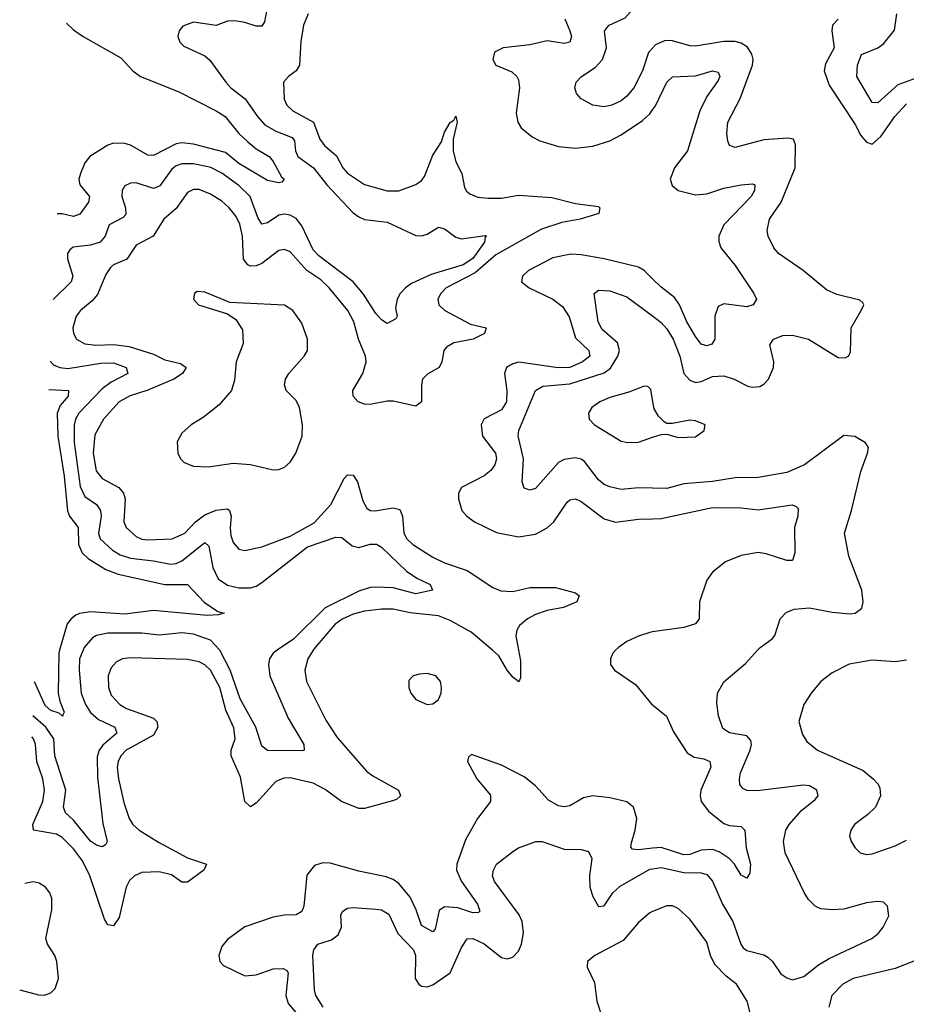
# Model space of a CAD drawing. Header units: inches. Extents: x 1954678 to 2060271, y 904822 to 1016299.
# Tile 172 of 256: x 1957781 to 1960889, y 978760 to 982209. Entities that reach past the tile are written whole.
import ezdxf

# ---------------------------------------------------------------- set-up
doc = ezdxf.new("R2010")
doc.units = ezdxf.units.IN
doc.header["$MEASUREMENT"] = 0
for name, color, linetype in [('B9957', 7, 'Continuous'), ('B9958', 7, 'Continuous'), ('B9967', 7, 'Continuous'), ('B9968', 7, 'Continuous')]:
    doc.layers.add(name, color=color, linetype=linetype)

msp = doc.modelspace()

# ---------------------------------------------------------------- linework, layer by layer
at = {"layer": 'B9957', "color": 5}
for points, elevation in [([(1958810.3, 980000), (1958791.2, 979970), (1958781.4, 979930), (1958786.9, 979890), (1958854.8, 979754.8), (1958894.5, 979694.5), (1958996.9, 979576.9), (1959019.5, 979559.5), (1959109, 979510), (1959116.1, 979490), (1959102.7, 979477.3), (1959088.1, 979471.9), (1958990, 979445), (1958970, 979446), (1958909.6, 979469.6), (1958851.9, 979511.9), (1958810, 979534), (1958730, 979553.4), (1958707.7, 979552.3), (1958679.7, 979540.3), (1958610, 979463.7), (1958590, 979450.8), (1958570, 979469.6), (1958555.5, 979555.5), (1958522.2, 979630), (1958522.4, 979650), (1958536.2, 979690), (1958531.4, 979728.6), (1958504.3, 979790), (1958482.5, 979870), (1958450, 979929.9), (1958430, 979948.7), (1958410, 979958.8), (1958370, 979967.9), (1958170, 979973.8), (1958141.6, 979970), (1958120.4, 979959.6), (1958101.4, 979938.6), (1958091.5, 979910), (1958092.1, 979870), (1958102.3, 979842.3), (1958132.1, 979810), (1958155.6, 979795.6), (1958250, 979762.2), (1958262.5, 979750), (1958266.1, 979730), (1958250, 979702.9), (1958154, 979650), (1958135.5, 979630), (1958126.2, 979610), (1958122.7, 979590), (1958127.8, 979550), (1958146.9, 979466.9), (1958165.2, 979410), (1958178.2, 979390), (1958200.1, 979370), (1958267.4, 979327.4), (1958370, 979273), (1958436.4, 979250), (1958427, 979230), (1958370, 979187.7), (1958350, 979187.9), (1958312.9, 979212.9), (1958270, 979223.9), (1958210, 979221.7), (1958183.5, 979210), (1958166.4, 979193.6), (1958154.3, 979170), (1958130, 979063.6), (1958110, 979034), (1958090, 979038.3), (1958078.2, 979058.2), (1958027.7, 979210), (1958001.9, 979261.9), (1957970, 979304.4), (1957930, 979344.5), (1957910, 979356), (1957829.8, 979370), (1957827.3, 979390), (1957862, 979470), (1957868.8, 979510), (1957862.8, 979550), (1957841.2, 979610), (1957836.1, 979670), (1957829.2, 979690), (1957824.2, 979696.4)], 480), ([(1958003.2, 980000), (1957991.1, 979970), (1957989.2, 979930), (1957997.2, 979850), (1958011.5, 979810), (1958030, 979782.3), (1958057.6, 979757.6), (1958114.4, 979730), (1958121.7, 979710), (1958072.3, 979667.7), (1958059.9, 979650), (1958053, 979627), (1958054, 979554), (1958073.1, 979393.1), (1958087.4, 979330), (1958082, 979318), (1958070, 979311.2), (1958050, 979317), (1958030, 979330.6), (1957970, 979404.5), (1957941.7, 979430), (1957935.4, 979450), (1957943, 979510), (1957904.5, 979630), (1957900.8, 979690), (1957872.6, 979730), (1957827.8, 979770)], 460), ([(1957921, 980000), (1957918.1, 979990), (1957916, 979850), (1957921.6, 979821.6), (1957937.3, 979782.7), (1957930.8, 979770.8), (1957934, 979770), (1957930.3, 979769.7), (1957919.7, 979779.7), (1957890, 979789), (1957870, 979806), (1957833.5, 979889.2)], 440), ([(1958683.9, 980000), (1958669.3, 979990), (1958657, 979970), (1958653.8, 979950), (1958658.1, 979910), (1958722.2, 979762.2), (1958776.9, 979670), (1958779.1, 979650), (1958773, 979647), (1958650, 979648.9), (1958630, 979663.6), (1958609, 979730), (1958553.9, 979830), (1958519.5, 979930), (1958482.8, 980000)], 460), ([(1959530.3, 980000), (1959537.2, 979962.8), (1959537, 979903), (1959530.5, 979889.5), (1959510, 979905.6), (1959490, 979929.8), (1959460.8, 979980.8), (1959438.2, 980000)], 480), ([(1959870.4, 980000), (1959860.4, 979990), (1959852.4, 979970), (1959852.7, 979950), (1959866.4, 979930), (1959939.6, 979879.6), (1959997.8, 979810), (1960000, 979808.2)], 520), ([(1960000, 979306), (1959950, 979301.1), (1959930, 979303.1), (1959923.8, 979310), (1959925.6, 979325.6), (1959938.8, 979370), (1959944.9, 979410), (1959932.5, 979450), (1959910, 979469.1), (1959850, 979483.4), (1959790, 979489.4), (1959757.6, 979482.4), (1959710, 979454.7), (1959690, 979451.1), (1959670, 979455), (1959635.1, 979475.1), (1959590, 979525), (1959550, 979556.2), (1959470, 979597.2), (1959365.2, 979634.8), (1959354.8, 979625.2), (1959350.8, 979610), (1959384.2, 979550), (1959432, 979492), (1959431.8, 979470), (1959386, 979410), (1959344, 979336), (1959314, 979250), (1959312, 979230), (1959330.5, 979190), (1959386.4, 979110), (1959394.3, 979085.7), (1959390, 979081.1), (1959370, 979080.5), (1959317.2, 979097.2), (1959270, 979100.7), (1959252, 979088), (1959237.3, 979022.7), (1959230, 979013), (1959190, 979036), (1959171.6, 979090), (1959150, 979135.2), (1959110, 979183.2), (1959090, 979197), (1959066.3, 979206.3), (1958970, 979226.2), (1958870, 979254.3), (1958844.5, 979255.5), (1958814.4, 979245.6), (1958787.9, 979212.1), (1958776.9, 979103.1), (1958770, 979084.4), (1958750, 979073.2), (1958710, 979072.1), (1958670, 979064.3), (1958570, 979031.2), (1958510, 978986.8), (1958490, 978961.7), (1958479.1, 978930), (1958482.5, 978910), (1958495.5, 978895.5), (1958570, 978858.8), (1958610, 978862.5), (1958670, 978883.8), (1958705, 978885), (1958717.5, 978877.5), (1958722.3, 978870), (1958714.6, 978790), (1958722.4, 978762.4), (1958796.3, 978676.3)], 520), ([(1958845.1, 978750), (1958819.2, 978790), (1958815, 978810), (1958809.4, 978930.6), (1958812.3, 978950), (1958826.7, 978970), (1958874.9, 978985.1), (1958897.5, 979002.5), (1958908.9, 979030), (1958907.3, 979072.7), (1958913.8, 979086.2), (1958930, 979096.2), (1958950, 979099), (1959030, 979093.4), (1959050, 979090.6), (1959075.8, 979075.8), (1959107.2, 979007.2), (1959161.6, 978950), (1959168.9, 978930), (1959167.9, 978850), (1959180.4, 978830), (1959190, 978823.4), (1959210, 978821.3), (1959230, 978827.9), (1959290.1, 978869.9), (1959330, 978959.1), (1959350, 978988.9), (1959370, 978989.9), (1959410, 978971.4), (1959470, 978923.5), (1959490, 978919.3), (1959510, 978925.1), (1959530, 978946), (1959540.8, 978970), (1959547.1, 979010), (1959543.1, 979050), (1959532.5, 979072.5), (1959445.8, 979190), (1959439.3, 979210), (1959442.2, 979230), (1959452.6, 979250), (1959510, 979295.3), (1959530, 979307.7), (1959590.2, 979329.8), (1959612.7, 979330), (1959690, 979302.8), (1959750, 979302.3), (1959775.1, 979295.1), (1959786.9, 979270), (1959778.7, 979210), (1959780.1, 979170), (1959790, 979137.7), (1959810, 979102), (1959830, 979104.7), (1959860.1, 979150), (1959886, 979174), (1959990, 979232.5), (1960000, 979233.9)], 540), ([(1957781.2, 978809.9), (1957847.6, 978792.4), (1957868, 978792), (1957890, 978799.6), (1957905.5, 978814.5), (1957916.8, 978850), (1957911.3, 978910), (1957904.8, 978930), (1957878.7, 978970), (1957872.5, 978990), (1957893.9, 979090), (1957893.9, 979130), (1957886.9, 979150), (1957871.4, 979170), (1957850, 979184.5), (1957828.1, 979188.1)], 520), ([(1957828.1, 979188.1), (1957799.3, 979183.2)], 520), ([(1960000, 979084.3), (1959990, 979080.4), (1959950, 979045.7), (1959897.3, 978982.7), (1959798, 978930), (1959771.3, 978910), (1959770.7, 978890), (1959796.3, 978836.3), (1959804.6, 978770), (1959824.1, 978710), (1959823.7, 978676.3), (1959812.4, 978630), (1959816.3, 978610), (1959823.4, 978603.4), (1959950, 978572), (1960000, 978569.6)], 560)]:
    msp.add_lwpolyline(points, dxfattribs=dict(at, elevation=elevation))
at = {"layer": 'B9957', "color": 5, "elevation": 520}
msp.add_lwpolyline([(1959210, 979918.7), (1959183.4, 979916.6), (1959160.7, 979910), (1959146, 979894), (1959146, 979870), (1959152.4, 979850), (1959170, 979827), (1959210, 979810.4), (1959230, 979812.7), (1959250, 979827.3), (1959258.9, 979850), (1959260.4, 979870), (1959256.8, 979890), (1959239.6, 979910)], close=True, dxfattribs=at)
at = {"layer": 'B9958', "color": 5}
for points, elevation in [([(1960000, 982109.7), (1959986.1, 982093.9), (1959964.4, 982030), (1959933.8, 981970), (1959910, 981940.7), (1959890, 981924.8), (1959857, 981910), (1959830, 981904.1), (1959790.8, 981910), (1959750, 981931.8), (1959733.1, 981950), (1959727.4, 981970), (1959731.6, 981990), (1959750.3, 982010), (1959798.3, 982041.7), (1959824.5, 982070), (1959838.6, 982110), (1959831.8, 982168.2), (1959839.4, 982180.6), (1959848.2, 982190), (1959904.3, 982215.7), (1959950, 982268), (1959970, 982280.3), (1960000, 982289.8)], 540), ([(1958649.3, 982250), (1958638.9, 982201.1), (1958630, 982185.7), (1958610, 982186), (1958570, 982199.5), (1958535.1, 982204.9), (1958510, 982203.2), (1958470, 982188.9), (1958390, 982200.7), (1958353.3, 982186.7), (1958340.3, 982170), (1958335.3, 982150), (1958342.4, 982130), (1958356.1, 982116.1), (1958430, 982082.3), (1958447.7, 982067.7), (1958503.6, 981990), (1958522, 981970), (1958572.2, 981932.2), (1958614.5, 981870), (1958641.1, 981841.1), (1958678.7, 981818.7), (1958736.7, 981796.7), (1958744.6, 981784.6), (1958748.4, 981750), (1958756.2, 981730), (1958810.8, 981690), (1958858, 981630), (1958950, 981532.7), (1958970, 981518.1), (1958990, 981509.5), (1959070, 981499.3), (1959170, 981452.9), (1959190, 981452.1), (1959210, 981457.6), (1959250, 981482.6), (1959270, 981476.5), (1959310, 981447.2), (1959330, 981441.7), (1959413.4, 981453.4), (1959417.3, 981450), (1959412.9, 981447.1), (1959410.2, 981430), (1959370, 981372.5), (1959335.4, 981350), (1959223.3, 981316.7), (1959155, 981285), (1959133.2, 981270), (1959114.6, 981250), (1959104.1, 981230), (1959098.7, 981198.7), (1959104, 981170), (1959099.3, 981160.7), (1959070, 981144.5), (1959050, 981158), (1959030, 981179.8), (1958987.1, 981247.1), (1958950.6, 981290.6), (1958830, 981382.2), (1958810, 981402.9), (1958770, 981487.1), (1958750, 981512.8), (1958730, 981524.7), (1958710, 981528.2), (1958690, 981524.6), (1958650, 981497.4), (1958630, 981492.3), (1958615.8, 981515.8), (1958589.2, 981589.2), (1958550, 981628.6), (1958490, 981671.2), (1958451.6, 981691.6), (1958390, 981703.9), (1958350, 981703.7), (1958330, 981696.7), (1958314.6, 981685.4), (1958272.8, 981627.2), (1958259.5, 981620.5), (1958250, 981617.2), (1958190, 981637), (1958170, 981636.8), (1958150, 981626.9), (1958140.2, 981610), (1958139.8, 981590), (1958151.9, 981550), (1958153.1, 981526.9), (1958144.1, 981515.9), (1958094.5, 981490), (1958081.3, 981450), (1958063.5, 981430), (1958030, 981418.5), (1957968.4, 981411.6), (1957957.1, 981402.9), (1957949.3, 981390), (1957949.3, 981370.7), (1957967.5, 981310), (1957961.2, 981290), (1957898.5, 981228.8)], 460), ([(1958792.3, 982230), (1958775.7, 982190), (1958767, 982133), (1958762, 982050), (1958750, 982029.8), (1958723.7, 982010), (1958706.5, 981990), (1958708.7, 981930), (1958717.5, 981910), (1958738.5, 981890), (1958811.6, 981850), (1958833.8, 981790), (1958850, 981768.1), (1958891.9, 981731.9), (1958914.3, 981690), (1958930, 981670.8), (1958990, 981631.7), (1959070, 981609.5), (1959110, 981609.4), (1959170, 981631.4), (1959190, 981645.7), (1959200, 981660), (1959230, 981734.2), (1959259.5, 981780.5), (1959270, 981814.7), (1959290, 981848.9), (1959303.4, 981856.6), (1959310, 981871), (1959315.1, 981850), (1959301.3, 981790), (1959300.3, 981750), (1959310.5, 981710.5), (1959331.1, 981670), (1959340.9, 981620.9), (1959347.8, 981607.8), (1959359.2, 981599.2), (1959387.6, 981587.6), (1959423.7, 981583.7), (1959470, 981583.9), (1959530, 981593.7), (1959646.4, 981586.4), (1959730, 981564.7), (1959810, 981554.7), (1959815.2, 981550), (1959811.8, 981530), (1959746.4, 981510), (1959682, 981498), (1959610, 981474.8), (1959450, 981384.6), (1959377.5, 981322.5), (1959276.4, 981270), (1959257.2, 981250), (1959247.2, 981230), (1959250.1, 981210.1), (1959271.1, 981190), (1959361.9, 981141.9), (1959416, 981130), (1959410.3, 981110), (1959371.3, 981090), (1959303.5, 981076.5), (1959277.8, 981062.2), (1959267.9, 981050), (1959261.7, 981010), (1959251.3, 980990), (1959211.6, 980968.4), (1959193.5, 980950), (1959189.5, 980930), (1959190.1, 980869.9), (1959170, 980855), (1959090, 980872.3), (1959070, 980872.6), (1959010, 980861.2), (1958990, 980861.9), (1958968.3, 980870), (1958950.6, 980890), (1958948.8, 980910), (1958983.6, 980970), (1958996.4, 981010), (1958994, 981030), (1958968.5, 981090), (1958953, 981150), (1958931.5, 981190), (1958866.4, 981270), (1958837.1, 981297.1), (1958788, 981330), (1958730, 981395.5), (1958710, 981404.1), (1958690, 981400.2), (1958630, 981354.7), (1958610, 981346.5), (1958590, 981345.7), (1958580.9, 981350), (1958566.1, 981370), (1958562.8, 981450), (1958552.7, 981492.7), (1958540, 981520), (1958516.1, 981550), (1958490, 981572.8), (1958450, 981598.1), (1958410, 981614), (1958390, 981613.6), (1958370, 981603.9), (1958330, 981547.7), (1958286, 981510), (1958249.7, 981450.3), (1958190, 981419.5), (1958157.3, 981370), (1958110.2, 981350), (1958099.3, 981340.7), (1958083.4, 981316.6), (1958054, 981246), (1958035.8, 981224.2), (1957993.9, 981190), (1957978.7, 981170), (1957967.5, 981130), (1957970.2, 981110), (1957980.2, 981090), (1958010, 981072.8), (1958048.5, 981068.5), (1958110, 981071.6), (1958164.6, 981064.6), (1958250, 981037.7), (1958290, 981017.6), (1958344.6, 981004.6), (1958364.7, 980990), (1958352.1, 980970), (1958321.6, 980950), (1958230, 980911.2), (1958169, 980891), (1958129.5, 980870.5), (1958074.8, 980810), (1958045.1, 980754.9), (1958039.2, 980690), (1958048.9, 980628.9), (1958070, 980601.9), (1958129.1, 980570), (1958145.3, 980550), (1958151.1, 980530), (1958146.2, 980450), (1958155, 980430), (1958190, 980398.4), (1958210, 980389.2), (1958230, 980386.4), (1958316.3, 980390), (1958360.2, 980410), (1958397.5, 980450), (1958430, 980474.4), (1958470, 980490.7), (1958510, 980495), (1958517.1, 980490), (1958522.3, 980470), (1958518.6, 980430), (1958521.6, 980401.6), (1958530, 980376.9), (1958542.2, 980362.2), (1958550, 980354.4), (1958570, 980349.3), (1958630, 980361.7), (1958730, 980399.1), (1958813.2, 980446.8), (1958872.3, 980510), (1958918.8, 980601.2), (1958930, 980614), (1958950, 980613.5), (1958965, 980590), (1958983.6, 980523.6), (1958998.2, 980498.2), (1959010, 980489.4), (1959027.9, 980487.9), (1959090, 980498.4), (1959113.5, 980493.5), (1959123.6, 980470), (1959127.9, 980410), (1959138.9, 980390), (1959159.8, 980370), (1959230, 980325.5), (1959270, 980305.9), (1959350, 980279), (1959440, 980220), (1959467.5, 980207.5), (1959510, 980205.2), (1959570, 980219.7), (1959659.8, 980219.8), (1959730, 980201.6), (1959743, 980190), (1959734, 980170), (1959688.2, 980150), (1959630, 980139.3), (1959590, 980125.7), (1959560.9, 980110), (1959533.5, 980086.5), (1959524.1, 980070), (1959521, 980050), (1959530.3, 980000)], 480), ([(1959692.4, 982212.4), (1959710.4, 982170.4), (1959715.3, 982150), (1959709.5, 982130.5), (1959690, 982125.4), (1959630, 982134.8), (1959570, 982121.2), (1959476, 982110), (1959445.2, 982094.8), (1959439.6, 982070), (1959450.4, 982050), (1959506, 982026), (1959524.3, 982010), (1959530, 981998.7), (1959533.6, 981970), (1959522, 981882), (1959527.1, 981850), (1959539.6, 981830), (1959578, 981798), (1959604.9, 981784.9), (1959670, 981764.5), (1959730, 981758.9), (1959790, 981765.4), (1959850, 981784.6), (1959890, 981805.6), (1959964.5, 981855.5), (1959990, 981879.5), (1960000, 981893.1)], 520), ([(1957945.4, 982196.7), (1957970, 982172.9), (1958003.7, 982150), (1958135.7, 982075.7), (1958178, 982030), (1958205.3, 982010), (1958336.9, 981957), (1958470, 981890.1), (1958501.1, 981870), (1958550, 981810.1), (1958580.7, 981780.7), (1958610, 981756.6), (1958655.3, 981730), (1958670, 981712), (1958698.9, 981658.9), (1958708.5, 981650), (1958700, 981640), (1958690, 981637.3), (1958650, 981646), (1958550, 981705.5), (1958503.3, 981743.3), (1958390, 981772.6), (1958350, 981777.1), (1958330, 981774.5), (1958250, 981733.5), (1958230, 981734.5), (1958170, 981769.5), (1958150, 981775), (1958110, 981776.6), (1958090, 981769.1), (1958026.8, 981730), (1958010, 981707.7), (1957993.9, 981670), (1957988.3, 981650), (1957991.8, 981630), (1958026.4, 981590), (1958022, 981570), (1957992.3, 981527.7), (1957970, 981519.6), (1957930, 981528.5), (1957913, 981528.4)], 440), ([(1960000, 981300.9), (1959970, 981329.9), (1959950, 981341.8), (1959830, 981371.7), (1959750, 981385.6), (1959712.9, 981387.1), (1959650, 981374.4), (1959565.5, 981330), (1959544.3, 981310), (1959540.2, 981290), (1959567.4, 981270), (1959650, 981230.1), (1959683.8, 981203.8), (1959707.8, 981167.8), (1959730, 981094.8), (1959776.8, 981050), (1959780.2, 981030), (1959754.5, 981010), (1959709.3, 980990.7), (1959669, 980989), (1959530.5, 981009.5), (1959510, 981003.8), (1959488, 980990), (1959480.4, 980970), (1959489.4, 980910), (1959487.8, 980870), (1959470, 980842.3), (1959409.7, 980810.3), (1959399.3, 980790), (1959403.6, 980750), (1959448.8, 980690), (1959452.7, 980670), (1959447, 980650), (1959432.5, 980630), (1959410, 980611), (1959330.2, 980569.8), (1959319.7, 980550), (1959319, 980530), (1959331.1, 980490), (1959348.3, 980470), (1959375.8, 980450), (1959453, 980413), (1959530, 980397.1), (1959590, 980406.2), (1959630, 980428.3), (1959654.1, 980450), (1959700.9, 980519.1), (1959710, 980527.1), (1959729.9, 980530.1), (1959750, 980521.3), (1959830, 980460.1), (1959870, 980449), (1959950, 980458.7), (1960000, 980460.4)], 520), ([(1960000, 980567.3), (1959950, 980568.6), (1959890, 980563.3), (1959850, 980572.5), (1959830, 980580.8), (1959810, 980596.8), (1959761.5, 980661.5), (1959750, 980669.4), (1959730, 980673.8), (1959690, 980668.5), (1959670, 980657.2), (1959590, 980566.3), (1959570, 980560.4), (1959550, 980568), (1959542.8, 980590), (1959548, 980670), (1959528.8, 980751.2), (1959531.6, 980770), (1959589.3, 980910), (1959615.4, 980924.6), (1959710, 980933.7), (1959830, 980972), (1959852, 980988), (1959878, 981030), (1959884.1, 981050), (1959877.4, 981077.4), (1959823.6, 981123.6), (1959808.9, 981150), (1959794.9, 981250), (1959810, 981261.3), (1959850, 981258.9), (1959910, 981238.5), (1960000, 981171)], 540), ([(1957888, 981012.4), (1957899.8, 980999.8), (1957922.4, 980990), (1957950, 980987.2), (1958065.4, 981005.4), (1958110, 981007.4), (1958154.2, 980990), (1958160.2, 980970), (1958101.4, 980938.6), (1958070, 980915.2), (1957988.1, 980830), (1957977, 980810), (1957971.8, 980788.2), (1957971.9, 980728.1), (1957993.3, 980573.3), (1958010, 980538.9), (1958050.1, 980510.1), (1958064.9, 980490), (1958067.2, 980470), (1958057.9, 980410), (1958063.3, 980390), (1958106.3, 980350), (1958134, 980334), (1958170, 980322.5), (1958250, 980313.5), (1958310, 980301), (1958330, 980303.7), (1958350, 980312.8), (1958430, 980377.4), (1958444.8, 980364.8), (1958458.1, 980290), (1958477.3, 980250), (1958510, 980228.1), (1958550, 980219.1), (1958590, 980218.9), (1958610, 980224.7), (1958630, 980237.4), (1958790, 980362.1), (1958890, 980395.9), (1958910, 980394.8), (1958946.3, 980366.3), (1958970, 980359.4), (1959010, 980371.1), (1959032, 980372), (1959050, 980360.5), (1959137.3, 980277.3), (1959173, 980253), (1959220.3, 980230), (1959228.4, 980210), (1959170, 980197.4), (1959090, 980218.7), (1959030, 980220.6), (1959010, 980219.7), (1958970, 980207.4), (1958851.8, 980148.2), (1958740.9, 980039.2), (1958683.9, 980000)], 460), ([(1957883.2, 980913.1), (1957952.4, 980910), (1957950.8, 980890), (1957923, 980857), (1957913, 980830), (1957914.6, 980750), (1957937.1, 980610), (1957948.9, 980488.9), (1957955.6, 980470), (1957986.4, 980430), (1957987.3, 980370), (1958000.8, 980340.8), (1958021.4, 980321.4), (1958083.1, 980283.1), (1958127, 980267), (1958290, 980230.8), (1958370, 980230.1), (1958428.2, 980168.2), (1958475.4, 980135.4), (1958498, 980130), (1958476.5, 980123.5), (1958438.2, 980121.8), (1958250, 980139.4), (1958150, 980126), (1958030, 980135), (1957991.1, 980128.9), (1957977.7, 980122.3), (1957961.5, 980110), (1957948.1, 980091.9), (1957921, 980000)], 440), ([(1960000, 980877.7), (1959993.5, 980913.5), (1959983.7, 980923.7), (1959970, 980925.1), (1959916.4, 980903.6), (1959850, 980885.3), (1959814.9, 980870), (1959786.4, 980850), (1959775.5, 980830), (1959778, 980810), (1959796.3, 980790), (1959890, 980732.9), (1959911.8, 980728.2), (1959950, 980729.1), (1960000, 980746.1)], 560), ([(1959438.2, 980000), (1959363.4, 980063.4), (1959290, 980104.4), (1959250, 980120.3), (1959150, 980131.5), (1959090, 980143.9), (1959050, 980144.1), (1958990, 980136.9), (1958950, 980126.1), (1958911.2, 980108.8), (1958886, 980090), (1958816.6, 980010), (1958810.3, 980000)], 480), ([(1958482.8, 980000), (1958481.8, 980001.8), (1958450, 980035), (1958390, 980056.7), (1958350, 980061.4), (1958270, 980053), (1958210, 980059.7), (1958090, 980059.2), (1958050, 980052.1), (1958036.7, 980043.3), (1958007.3, 980010), (1958003.2, 980000)], 460), ([(1960000, 980064), (1959990, 980062.6), (1959950, 980049.7), (1959910, 980030.9), (1959880.4, 980010), (1959870.4, 980000)], 520)]:
    msp.add_lwpolyline(points, dxfattribs=dict(at, elevation=elevation))
at = {"layer": 'B9958', "color": 5, "elevation": 520}
msp.add_lwpolyline([(1958403.8, 981256.2), (1958394, 981250), (1958390.6, 981230), (1958407.7, 981210), (1958510, 981178.9), (1958539.2, 981159.2), (1958562.4, 981122.4), (1958564.9, 981075.1), (1958540.6, 981010), (1958533.9, 980946.1), (1958523.5, 980910), (1958480.6, 980859.4), (1958424.2, 980815.8), (1958382.3, 980790), (1958350, 980760.5), (1958333.1, 980730), (1958335.3, 980690), (1958345.3, 980670), (1958357.8, 980657.8), (1958390, 980644.7), (1958442.8, 980642.8), (1958530, 980655.8), (1958590.5, 980650.5), (1958670, 980631.8), (1958690, 980632.9), (1958710, 980641.2), (1958730, 980659), (1958749.8, 980690), (1958771.6, 980750), (1958772.8, 980790), (1958761.7, 980850), (1958750, 980875), (1958715.8, 980910), (1958709.2, 980930), (1958712.8, 980950), (1958724.9, 980970), (1958779.1, 981030), (1958789.8, 981050), (1958789.9, 981090), (1958770, 981145.4), (1958738.6, 981190), (1958710, 981208.4), (1958518.2, 981218.2), (1958430, 981254.3)], close=True, dxfattribs=at)
at = {"layer": 'B9967', "color": 5}
for points, elevation in [([(1960000, 979233.9), (1960030, 979238.4), (1960110, 979220.9), (1960170, 979220.2), (1960190, 979214.7), (1960210, 979190.9), (1960245.4, 979110), (1960280.9, 979050), (1960308.8, 978970), (1960317.3, 978957.3), (1960330, 978947.9), (1960390, 978933.3), (1960404.3, 978924.3), (1960420.2, 978910), (1960450, 978866.9), (1960470, 978852.1), (1960490, 978845.1), (1960530, 978857.2), (1960582, 978898), (1960619.5, 978920.5), (1960768.8, 978990), (1960791.6, 979008.4), (1960808.8, 979030), (1960828.4, 979070), (1960823.7, 979103.7), (1960810, 979117.6), (1960790, 979120.3), (1960750, 979115), (1960670, 979092.8), (1960630, 979090.2), (1960590, 979094.2), (1960570, 979103.9), (1960546.9, 979126.9), (1960531.2, 979151.2), (1960465, 979290), (1960459.4, 979330), (1960466.7, 979370), (1960478.7, 979390), (1960521.9, 979438.1), (1960570, 979476.9), (1960580.3, 979490), (1960576, 979510), (1960550, 979524.7), (1960527.7, 979527.7), (1960367.3, 979507.3), (1960330, 979508.1), (1960315.8, 979515.8), (1960305.4, 979530), (1960304.1, 979550), (1960308.4, 979570), (1960342.5, 979650), (1960346.4, 979670), (1960344, 979684), (1960330, 979699.7), (1960270.1, 979710.1), (1960246.1, 979726.1), (1960231.1, 979770), (1960225.5, 979814.5), (1960227.4, 979850), (1960250, 979889.6), (1960326, 979954), (1960367.9, 980000)], 540), ([(1960890, 979964.7), (1960850, 979959.8), (1960770, 979965.3), (1960688.7, 979951.3), (1960630, 979920.4), (1960590.3, 979890), (1960555.6, 979850), (1960530, 979809.3), (1960513.1, 979750), (1960525, 979705), (1960540.2, 979680.2), (1960578.4, 979650), (1960738.2, 979578.2), (1960773.8, 979550), (1960790.7, 979530.7), (1960796.5, 979516.5), (1960799.3, 979490), (1960781.1, 979450), (1960755.1, 979424.9), (1960707.4, 979390), (1960694.6, 979370), (1960690.4, 979350), (1960696.4, 979330), (1960710, 979307.7), (1960727.7, 979290), (1960750, 979284), (1960770, 979286.7), (1960850, 979314.7), (1960890, 979334.9)], 560), ([(1960000, 979808.2), (1960048.5, 979768.5), (1960073.6, 979713.6), (1960120.8, 979640.8), (1960145.4, 979625.4), (1960179.3, 979619.3), (1960200.7, 979610), (1960204.2, 979590), (1960169.2, 979510), (1960166.9, 979490), (1960170.8, 979470), (1960196.4, 979436.4), (1960250, 979392.6), (1960270, 979385.9), (1960310, 979382.4), (1960323.2, 979370), (1960328.2, 979308.2), (1960342.8, 979250), (1960340.6, 979219.4), (1960330, 979200.9), (1960310, 979211.5), (1960286.6, 979250), (1960268, 979270), (1960233.3, 979293.3), (1960210, 979301.5), (1960170, 979299.4), (1960130, 979284.5), (1960110, 979283), (1960030, 979309), (1960000, 979306)], 520), ([(1960342.4, 978730), (1960331.7, 978770), (1960294.5, 978830), (1960257.8, 978857.8), (1960218.6, 978898.6), (1960203.4, 978930), (1960190, 978976.8), (1960130, 979057.4), (1960090, 979094.7), (1960070, 979104.7), (1960050, 979104), (1960000, 979084.3)], 560), ([(1960954.4, 978925.6), (1960850, 978884.9), (1960703.1, 978850), (1960666.7, 978830), (1960628.1, 978790), (1960617.4, 978750)], 560)]:
    msp.add_lwpolyline(points, dxfattribs=dict(at, elevation=elevation))
at = {"layer": 'B9968', "color": 5}
for points, elevation in [([(1960650, 982211.2), (1960630.8, 982190), (1960628.2, 982170), (1960636.5, 982110), (1960605.8, 982054.2), (1960601.1, 982030), (1960619.1, 981979.1), (1960710, 981841.5), (1960730, 981803.1), (1960750, 981779.8), (1960770, 981772.7), (1960800.3, 981799.7), (1960848.7, 981870), (1960890, 981914.3)], 540), ([(1960950, 982014), (1960859.5, 981980.5), (1960790, 981918.1), (1960770, 981918.8), (1960715.5, 982010), (1960718.5, 982050), (1960732.7, 982087.3), (1960790, 982110.6), (1960810, 982124.2), (1960848.1, 982171.9), (1960856.3, 982230)], 520), ([(1960000, 981171), (1960030, 981148.5), (1960050, 981126), (1960072, 981090), (1960095.9, 981030), (1960110, 980969.8), (1960130, 980946.1), (1960150, 980937.8), (1960170, 980941.6), (1960210, 980958.8), (1960250, 980961.2), (1960286, 980950), (1960334.4, 980925.6), (1960350, 980921), (1960375.9, 980924.1), (1960390, 980932), (1960406.2, 980950), (1960423.9, 980990), (1960425.5, 981010), (1960410.4, 981070), (1960423.8, 981090), (1960456.9, 981103.1), (1960490, 981103.8), (1960546.6, 981090), (1960650, 981026), (1960675.3, 981024.7), (1960688.3, 981031.7), (1960694.3, 981045.7), (1960695.9, 981130), (1960731.7, 981190), (1960740.5, 981210), (1960737.3, 981217.3), (1960726.4, 981226.4), (1960645.9, 981245.9), (1960610, 981262.8), (1960527.6, 981330), (1960441.5, 981390), (1960424.5, 981410), (1960404.7, 981450), (1960402, 981470), (1960410.2, 981510), (1960450.5, 981569.5), (1960500.1, 981690), (1960500.9, 981770), (1960494.4, 981790), (1960473.5, 981793.5), (1960390, 981787.6), (1960290, 981761.1), (1960270, 981768.4), (1960263.4, 981783.4), (1960259.7, 981810), (1960263.5, 981850), (1960306.7, 981933.3), (1960350.2, 982050), (1960353.1, 982070), (1960348.1, 982088.1), (1960332.2, 982112.2), (1960310, 982126.6), (1960290, 982132.3), (1960250, 982132.3), (1960150, 982116), (1960130, 982117.6), (1960070, 982134.8), (1960044.5, 982135.5), (1960010, 982121), (1960000, 982109.7)], 540), ([(1960000, 981893.1), (1960010, 981906.7), (1960050, 981990.2), (1960070, 982009.3), (1960150, 982012.3), (1960210, 982030.1), (1960230, 982025.3), (1960235.4, 982010), (1960230, 981995.8), (1960190, 981939.3), (1960165, 981890), (1960122.9, 981750), (1960076.8, 981690), (1960061.2, 981650), (1960068.1, 981628.1), (1960090, 981610.2), (1960150, 981594.9), (1960190, 981599.3), (1960250, 981618.5), (1960310.1, 981630.1), (1960350, 981634), (1960358.4, 981630), (1960357.5, 981610), (1960345.1, 981590), (1960250.1, 981490), (1960231.9, 981450), (1960232, 981432), (1960239.1, 981410), (1960290, 981347.4), (1960355.3, 981250), (1960364.4, 981230), (1960353, 981210), (1960330, 981203.1), (1960250, 981213.4), (1960230, 981204.4), (1960217.9, 981170), (1960218.5, 981090), (1960207.8, 981072.2), (1960190, 981066.6), (1960170, 981072.4), (1960150, 981098.8), (1960119.7, 981150), (1960093.8, 981210), (1960076.2, 981236.2), (1960030, 981271.9), (1960000, 981300.9)], 520), ([(1960000, 980746.1), (1960030, 980756.3), (1960050, 980757.3), (1960090, 980745.7), (1960150, 980747.2), (1960181.2, 980770), (1960184, 980790), (1960150, 980803.6), (1960130, 980805.6), (1960070, 980794), (1960050, 980794.7), (1960040.1, 980800.1), (1960020.3, 980820.3), (1960005.8, 980845.8), (1960000, 980877.7)], 560), ([(1960367.9, 980000), (1960377, 980010), (1960419.6, 980040.4), (1960428.3, 980051.7), (1960446.7, 980110), (1960467.8, 980132.3), (1960496.5, 980143.5), (1960550, 980148.7), (1960630, 980133), (1960692.2, 980127.8), (1960710.5, 980130), (1960733.1, 980146.9), (1960737.7, 980170), (1960733.1, 980210), (1960687.9, 980330), (1960672.4, 980410), (1960697.6, 980490), (1960730, 980626), (1960753.1, 980690), (1960756.4, 980710), (1960746.7, 980726.7), (1960708.6, 980748.6), (1960670, 980752.2), (1960532.1, 980650), (1960470, 980622.8), (1960370, 980605), (1960290, 980603.6), (1960210, 980591.2), (1960110, 980582.6), (1960050, 980566), (1960000, 980567.3)], 540), ([(1960000, 980460.4), (1960030, 980461.5), (1960210, 980500.3), (1960310, 980499.3), (1960370, 980492.3), (1960488.8, 980508.8), (1960503.8, 980503.8), (1960510, 980496), (1960508.8, 980470), (1960498, 980430), (1960498.6, 980341.4), (1960490, 980314), (1960470, 980313.8), (1960397.9, 980337.9), (1960370, 980342), (1960310, 980332.1), (1960255.9, 980310), (1960210, 980273.2), (1960190, 980245.7), (1960163.9, 980170), (1960162.8, 980110), (1960150, 980093), (1960110, 980079.3), (1960000, 980064)], 520)]:
    msp.add_lwpolyline(points, dxfattribs=dict(at, elevation=elevation))

doc.saveas('drawing.dxf')
